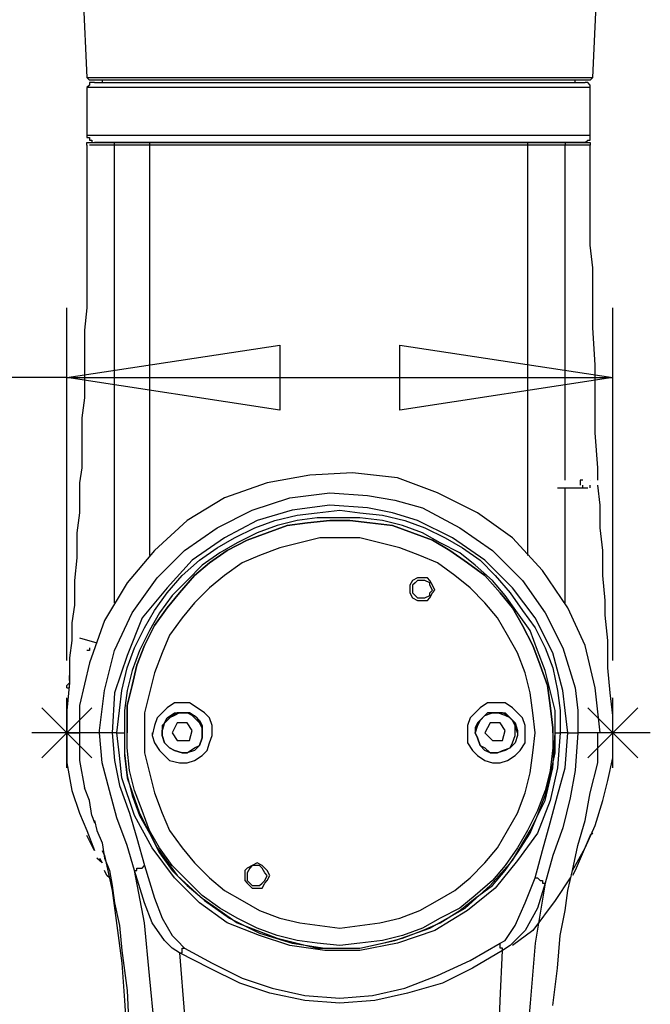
# Model space of a CAD drawing. Header units: millimetres. Extents: x 3 to 297, y 2 to 209.
# Tile 41 of 92: x 114 to 123, y 170 to 184. Entities that reach past the tile are written whole.
import ezdxf

# ---------------------------------------------------------------- set-up
doc = ezdxf.new("R2010")
doc.units = ezdxf.units.MM
doc.layers.get('0').update_dxf_attribs({"linetype": 'CONTINUOUS'})

msp = doc.modelspace()

# ---------------------------------------------------------------- linework, layer by layer
at = {"color": 0}
for p, q in [((114.583, 184.22), (114.653, 182.775)), ((121.779, 182.775), (121.849, 184.22)), ((114.653, 182.775), (114.689, 182.739)), ((114.653, 182.775), (114.653, 182.775)), ((114.653, 182.775), (114.689, 182.775)), ((114.689, 182.775), (114.723, 182.775)), ((114.723, 182.775), (114.829, 182.775)), ((114.829, 182.775), (114.935, 182.775)), ((114.935, 182.775), (115.076, 182.775)), ((115.076, 182.775), (115.252, 182.775)), ((115.252, 182.775), (115.429, 182.775)), ((115.429, 182.775), (115.641, 182.775)), ((115.641, 182.775), (115.888, 182.775)), ((115.888, 182.775), (116.134, 182.775)), ((116.134, 182.775), (116.381, 182.775)), ((116.381, 182.775), (116.699, 182.775)), ((116.699, 182.775), (116.982, 182.775)), ((116.982, 182.775), (117.299, 182.775)), ((117.299, 182.775), (117.615, 182.775)), ((117.615, 182.775), (117.934, 182.775)), ((117.934, 182.775), (118.251, 182.775)), ((118.251, 182.775), (118.569, 182.775)), ((118.569, 182.775), (118.886, 182.775)), ((118.886, 182.775), (119.203, 182.775)), ((119.203, 182.775), (119.521, 182.775)), ((119.521, 182.775), (119.804, 182.775)), ((119.804, 182.775), (120.085, 182.775)), ((120.085, 182.775), (120.367, 182.775)), ((120.367, 182.775), (120.614, 182.775)), ((120.614, 182.775), (120.826, 182.775)), ((120.826, 182.775), (121.039, 182.775)), ((121.039, 182.775), (121.215, 182.775)), ((121.215, 182.775), (121.392, 182.775)), ((121.392, 182.775), (121.532, 182.775)), ((121.532, 182.775), (121.602, 182.775)), ((121.602, 182.775), (121.708, 182.775)), ((121.708, 182.775), (121.744, 182.775)), ((121.744, 182.739), (121.779, 182.775)), ((121.744, 182.775), (121.779, 182.775)), ((114.689, 182.669), (114.653, 182.633)), ((114.653, 182.633), (114.653, 181.963)), ((114.689, 182.633), (114.653, 182.633)), ((114.723, 182.739), (114.689, 182.739)), ((114.723, 182.703), (114.689, 182.703)), ((114.689, 182.703), (114.689, 182.669)), ((114.723, 182.633), (114.689, 182.633)), ((114.759, 182.739), (114.723, 182.739)), ((114.759, 182.703), (114.723, 182.703)), ((114.793, 182.633), (114.723, 182.633)), ((114.865, 182.739), (114.759, 182.739)), ((114.759, 182.703), (114.759, 182.703)), ((114.759, 182.703), (114.793, 182.703)), ((114.793, 182.703), (114.899, 182.703)), ((114.899, 182.633), (114.793, 182.633)), ((114.865, 182.739), (114.865, 182.703)), ((114.97, 182.739), (114.865, 182.739)), ((114.899, 182.703), (114.97, 182.703)), ((115.042, 182.633), (114.899, 182.633)), ((115.112, 182.739), (114.97, 182.739)), ((114.97, 182.703), (115.112, 182.703)), ((115.182, 182.633), (115.042, 182.633)), ((115.252, 182.739), (115.112, 182.739)), ((115.112, 182.703), (115.252, 182.703)), ((115.358, 182.633), (115.182, 182.633)), ((115.465, 182.739), (115.252, 182.739)), ((115.252, 182.703), (115.465, 182.703)), ((115.571, 182.633), (115.358, 182.633)), ((115.675, 182.739), (115.465, 182.739)), ((115.465, 182.703), (115.641, 182.703)), ((115.781, 182.633), (115.571, 182.633)), ((115.641, 182.703), (115.888, 182.703)), ((115.888, 182.739), (115.675, 182.739)), ((116.028, 182.633), (115.781, 182.633)), ((116.134, 182.739), (115.888, 182.739)), ((115.888, 182.703), (116.134, 182.703)), ((116.31, 182.633), (116.028, 182.633)), ((116.417, 182.739), (116.134, 182.739)), ((116.134, 182.703), (116.381, 182.703)), ((116.593, 182.633), (116.31, 182.633)), ((116.381, 182.703), (116.663, 182.703)), ((116.699, 182.739), (116.417, 182.739)), ((116.876, 182.633), (116.593, 182.633)), ((116.663, 182.703), (116.946, 182.703)), ((116.982, 182.739), (116.699, 182.739)), ((117.192, 182.633), (116.876, 182.633)), ((116.946, 182.703), (117.263, 182.703)), ((117.299, 182.739), (116.982, 182.739)), ((117.475, 182.633), (117.192, 182.633)), ((117.263, 182.703), (117.581, 182.703)), ((117.615, 182.739), (117.299, 182.739)), ((117.792, 182.633), (117.475, 182.633)), ((117.581, 182.703), (117.898, 182.703)), ((117.934, 182.739), (117.615, 182.739)), ((118.145, 182.633), (117.792, 182.633)), ((117.898, 182.703), (118.217, 182.703)), ((118.251, 182.739), (117.934, 182.739)), ((118.463, 182.633), (118.145, 182.633)), ((118.217, 182.703), (118.533, 182.703)), ((118.569, 182.739), (118.251, 182.739)), ((118.78, 182.633), (118.463, 182.633)), ((118.533, 182.703), (118.85, 182.703)), ((118.886, 182.739), (118.569, 182.739)), ((119.098, 182.633), (118.78, 182.633)), ((118.85, 182.703), (119.169, 182.703)), ((119.203, 182.739), (118.886, 182.739)), ((119.379, 182.633), (119.098, 182.633)), ((119.169, 182.703), (119.451, 182.703)), ((119.485, 182.739), (119.203, 182.739)), ((119.698, 182.633), (119.379, 182.633)), ((119.451, 182.703), (119.732, 182.703)), ((119.804, 182.739), (119.485, 182.739)), ((119.98, 182.633), (119.698, 182.633)), ((119.732, 182.703), (120.015, 182.703)), ((120.085, 182.739), (119.804, 182.739)), ((120.261, 182.633), (119.98, 182.633)), ((120.015, 182.703), (120.297, 182.703)), ((120.333, 182.739), (120.085, 182.739)), ((120.51, 182.633), (120.261, 182.633)), ((120.297, 182.703), (120.544, 182.703)), ((120.58, 182.739), (120.333, 182.739)), ((120.756, 182.633), (120.51, 182.633)), ((120.544, 182.703), (120.756, 182.703)), ((120.826, 182.739), (120.58, 182.739)), ((120.756, 182.703), (120.967, 182.703)), ((120.967, 182.633), (120.756, 182.633)), ((121.003, 182.739), (120.826, 182.739)), ((120.967, 182.703), (121.143, 182.703)), ((121.143, 182.633), (120.967, 182.633)), ((121.215, 182.739), (121.003, 182.739)), ((121.143, 182.703), (121.32, 182.703)), ((121.32, 182.633), (121.143, 182.633)), ((121.356, 182.739), (121.215, 182.739)), ((121.32, 182.703), (121.426, 182.703)), ((121.462, 182.633), (121.32, 182.633)), ((121.496, 182.739), (121.356, 182.739)), ((121.426, 182.703), (121.532, 182.703)), ((121.568, 182.633), (121.462, 182.633)), ((121.602, 182.739), (121.496, 182.739)), ((121.532, 182.703), (121.532, 182.739)), ((121.532, 182.703), (121.602, 182.703)), ((121.672, 182.633), (121.568, 182.633)), ((121.672, 182.739), (121.602, 182.739)), ((121.602, 182.703), (121.638, 182.703)), ((121.638, 182.703), (121.672, 182.703)), ((121.708, 182.739), (121.672, 182.739)), ((121.708, 182.703), (121.672, 182.703)), ((121.708, 182.633), (121.672, 182.633)), ((121.744, 182.739), (121.708, 182.739)), ((121.744, 182.669), (121.708, 182.703)), ((121.744, 182.633), (121.708, 182.633)), ((121.744, 182.739), (121.744, 182.739)), ((121.744, 182.633), (121.744, 182.669)), ((121.744, 181.963), (121.744, 182.633)), ((121.744, 182.633), (121.744, 182.633)), ((121.744, 182.633), (121.744, 182.633)), ((114.653, 181.963), (114.653, 181.927)), ((114.653, 181.963), (114.689, 181.963)), ((114.653, 181.927), (114.689, 181.927)), ((114.689, 181.963), (114.723, 181.963)), ((114.689, 181.927), (114.689, 181.893)), ((114.723, 181.963), (114.793, 181.963)), ((114.793, 181.963), (114.899, 181.963)), ((114.899, 181.963), (115.042, 181.963)), ((115.042, 181.963), (115.182, 181.963)), ((115.182, 181.963), (115.358, 181.963)), ((115.358, 181.963), (115.571, 181.963)), ((115.571, 181.963), (115.781, 181.963)), ((115.781, 181.963), (116.028, 181.963)), ((116.028, 181.963), (116.31, 181.963)), ((116.31, 181.963), (116.593, 181.963)), ((116.593, 181.963), (116.876, 181.963)), ((116.876, 181.963), (117.192, 181.963)), ((117.192, 181.963), (117.475, 181.963)), ((117.475, 181.963), (117.792, 181.963)), ((117.792, 181.963), (118.145, 181.963)), ((118.145, 181.963), (118.463, 181.963)), ((118.463, 181.963), (118.78, 181.963)), ((118.78, 181.963), (119.098, 181.963)), ((119.098, 181.963), (119.379, 181.963)), ((119.379, 181.963), (119.698, 181.963)), ((119.698, 181.963), (119.98, 181.963)), ((119.98, 181.963), (120.261, 181.963)), ((120.261, 181.963), (120.51, 181.963)), ((120.51, 181.963), (120.756, 181.963)), ((120.756, 181.963), (120.967, 181.963)), ((120.967, 181.963), (121.143, 181.963)), ((121.143, 181.963), (121.32, 181.963)), ((121.32, 181.963), (121.462, 181.963)), ((121.462, 181.963), (121.568, 181.963)), ((121.568, 181.963), (121.672, 181.963)), ((121.672, 181.963), (121.708, 181.963)), ((121.708, 181.963), (121.744, 181.963)), ((121.744, 181.927), (121.744, 181.963)), ((121.744, 181.893), (121.744, 181.927)), ((114.653, 181.821), (114.653, 181.857)), ((114.653, 181.857), (114.689, 181.857)), ((114.653, 181.821), (114.653, 181.681)), ((114.653, 181.821), (114.653, 181.821)), ((114.689, 181.893), (114.723, 181.893)), ((114.689, 181.857), (114.723, 181.857)), ((114.829, 181.821), (114.689, 181.821)), ((114.723, 181.893), (114.723, 181.857)), ((114.723, 181.857), (114.759, 181.857)), ((114.723, 181.857), (114.723, 181.857)), ((114.723, 181.857), (114.865, 181.857)), ((114.793, 181.857), (114.759, 181.857)), ((114.899, 181.857), (114.793, 181.857)), ((115.042, 181.821), (114.829, 181.821)), ((114.865, 181.857), (115.076, 181.857)), ((114.97, 181.857), (114.899, 181.857)), ((115.112, 181.857), (114.97, 181.857)), ((115.042, 181.821), (115.042, 181.857)), ((115.042, 181.857), (115.076, 181.857)), ((115.146, 181.821), (115.042, 181.821)), ((115.042, 181.292), (115.042, 181.821)), ((115.076, 181.857), (115.076, 181.857)), ((115.076, 181.857), (115.218, 181.857)), ((115.252, 181.857), (115.112, 181.857)), ((115.288, 181.821), (115.146, 181.821)), ((115.218, 181.857), (115.322, 181.857)), ((115.465, 181.857), (115.252, 181.857)), ((115.535, 181.821), (115.288, 181.821)), ((115.322, 181.857), (115.571, 181.857)), ((115.641, 181.857), (115.465, 181.857)), ((115.571, 181.857), (115.535, 181.857)), ((115.535, 181.857), (115.535, 181.821)), ((115.817, 181.821), (115.535, 181.821)), ((115.535, 181.821), (115.535, 181.821)), ((115.535, 181.821), (115.535, 181.292)), ((115.571, 181.857), (115.994, 181.857)), ((115.571, 181.857), (115.571, 181.857)), ((115.888, 181.857), (115.641, 181.857)), ((116.17, 181.821), (115.817, 181.821)), ((116.134, 181.857), (115.888, 181.857)), ((115.994, 181.857), (116.487, 181.857)), ((116.381, 181.857), (116.134, 181.857)), ((116.453, 181.821), (116.17, 181.821)), ((116.663, 181.857), (116.381, 181.857)), ((116.523, 181.821), (116.453, 181.821)), ((116.487, 181.857), (116.523, 181.857)), ((116.523, 181.857), (117.052, 181.857)), ((117.052, 181.821), (116.523, 181.821)), ((116.946, 181.857), (116.663, 181.857)), ((117.263, 181.857), (116.946, 181.857)), ((117.052, 181.857), (117.651, 181.857)), ((117.615, 181.821), (117.052, 181.821)), ((117.581, 181.857), (117.263, 181.857)), ((117.898, 181.857), (117.581, 181.857)), ((118.217, 181.821), (117.615, 181.821)), ((117.651, 181.857), (118.217, 181.857)), ((118.217, 181.857), (117.898, 181.857)), ((118.533, 181.857), (118.217, 181.857)), ((118.217, 181.857), (118.816, 181.857)), ((118.816, 181.821), (118.217, 181.821)), ((118.85, 181.857), (118.533, 181.857)), ((118.816, 181.857), (119.379, 181.857)), ((119.415, 181.821), (118.816, 181.821)), ((119.169, 181.857), (118.85, 181.857)), ((119.451, 181.857), (119.169, 181.857)), ((119.379, 181.857), (119.908, 181.857)), ((119.944, 181.821), (119.415, 181.821)), ((119.732, 181.857), (119.451, 181.857)), ((120.015, 181.857), (119.732, 181.857)), ((119.908, 181.857), (120.403, 181.857)), ((120.438, 181.821), (119.944, 181.821)), ((120.297, 181.857), (120.015, 181.857)), ((120.544, 181.857), (120.297, 181.857)), ((120.403, 181.857), (120.862, 181.857)), ((120.862, 181.821), (120.438, 181.821)), ((120.756, 181.857), (120.544, 181.857)), ((120.967, 181.857), (120.756, 181.857)), ((120.862, 181.857), (120.862, 181.857)), ((120.862, 181.857), (120.862, 181.821)), ((120.862, 181.857), (121.003, 181.857)), ((121.039, 181.821), (120.862, 181.821)), ((120.862, 181.821), (120.862, 181.292)), ((121.143, 181.857), (120.967, 181.857)), ((121.003, 181.857), (121.143, 181.857)), ((121.179, 181.821), (121.039, 181.821)), ((121.32, 181.857), (121.143, 181.857)), ((121.143, 181.857), (121.356, 181.857)), ((121.392, 181.821), (121.179, 181.821)), ((121.426, 181.857), (121.32, 181.857)), ((121.356, 181.857), (121.356, 181.857)), ((121.356, 181.857), (121.392, 181.857)), ((121.356, 181.857), (121.568, 181.857)), ((121.392, 181.857), (121.392, 181.821)), ((121.392, 181.821), (121.392, 181.821)), ((121.392, 181.292), (121.392, 181.821)), ((121.568, 181.821), (121.392, 181.821)), ((121.532, 181.857), (121.426, 181.857)), ((121.602, 181.857), (121.532, 181.857)), ((121.568, 181.857), (121.672, 181.857)), ((121.638, 181.821), (121.568, 181.821)), ((121.638, 181.857), (121.602, 181.857)), ((121.672, 181.857), (121.638, 181.857)), ((121.672, 181.821), (121.638, 181.821)), ((121.672, 181.857), (121.708, 181.893)), ((121.672, 181.857), (121.672, 181.857)), ((121.672, 181.857), (121.672, 181.857)), ((121.672, 181.857), (121.708, 181.857)), ((121.744, 181.821), (121.672, 181.821)), ((121.708, 181.893), (121.744, 181.893)), ((121.708, 181.857), (121.708, 181.857)), ((121.708, 181.857), (121.744, 181.857)), ((121.744, 181.857), (121.744, 181.821)), ((121.744, 181.645), (121.744, 181.821)), ((121.744, 181.821), (121.744, 181.821)), ((114.653, 181.681), (114.653, 181.328)), ((121.744, 181.434), (121.744, 181.645)), ((121.744, 181.292), (121.744, 181.434)), ((114.653, 181.328), (114.653, 181.081)), ((115.042, 180.728), (115.042, 181.292)), ((115.535, 181.292), (115.535, 180.728)), ((120.862, 181.292), (120.862, 180.728)), ((121.392, 180.728), (121.392, 181.292)), ((121.744, 181.151), (121.744, 181.292)), ((114.653, 181.081), (114.653, 180.763)), ((121.744, 180.799), (121.744, 181.151)), ((114.653, 180.763), (114.653, 180.41)), ((115.042, 180.199), (115.042, 180.728)), ((115.535, 180.728), (115.535, 180.199)), ((120.862, 180.728), (120.862, 180.199)), ((121.392, 180.199), (121.392, 180.728)), ((121.744, 180.41), (121.744, 180.799)), ((114.653, 180.41), (114.653, 180.057)), ((121.779, 180.093), (121.744, 180.41)), ((115.042, 179.634), (115.042, 180.199)), ((115.535, 180.199), (115.535, 179.67)), ((120.862, 180.199), (120.862, 179.67)), ((121.392, 179.634), (121.392, 180.199)), ((114.653, 180.057), (114.653, 179.776)), ((121.779, 179.81), (121.779, 180.093)), ((114.653, 179.776), (114.653, 179.528)), ((121.779, 179.247), (121.779, 179.81)), ((115.042, 179.105), (115.042, 179.634)), ((115.535, 179.67), (115.535, 179.105)), ((120.862, 179.67), (120.862, 179.105)), ((121.392, 179.105), (121.392, 179.634)), ((114.653, 179.528), (114.617, 179.211)), ((114.617, 179.211), (114.617, 178.822)), ((121.815, 178.718), (121.779, 179.247)), ((115.042, 178.542), (115.042, 179.105)), ((115.535, 179.105), (115.535, 178.576)), ((120.862, 179.105), (120.862, 178.576)), ((121.392, 178.542), (121.392, 179.105)), ((114.617, 178.822), (114.617, 178.506)), ((121.815, 178.223), (121.815, 178.718)), ((114.617, 178.506), (114.617, 178.259)), ((115.042, 178.012), (115.042, 178.542)), ((115.535, 178.576), (115.535, 178.117)), ((120.862, 178.576), (120.862, 178.117)), ((121.392, 178.012), (121.392, 178.542)), ((114.617, 178.259), (114.583, 177.976)), ((121.815, 177.764), (121.815, 178.223)), ((115.535, 178.117), (115.535, 177.694)), ((120.862, 178.117), (120.862, 177.694)), ((114.583, 177.976), (114.583, 177.624)), ((115.042, 177.483), (115.042, 178.012)), ((121.392, 177.483), (121.392, 178.012)), ((121.849, 177.271), (121.815, 177.764)), ((114.583, 177.624), (114.583, 177.271)), ((115.535, 177.694), (115.535, 177.271)), ((120.862, 177.694), (120.862, 177.307)), ((115.042, 176.954), (115.042, 177.483)), ((121.392, 177.094), (121.392, 177.483)), ((114.583, 177.271), (114.547, 177.058)), ((115.535, 177.271), (115.535, 176.882)), ((118.393, 177.201), (117.792, 177.165)), ((119.027, 177.13), (118.393, 177.201)), ((120.862, 177.307), (120.862, 176.954)), ((121.849, 177.094), (121.849, 177.271)), ((114.547, 177.058), (114.547, 176.848)), ((117.192, 177.058), (116.593, 176.848)), ((117.792, 177.165), (117.192, 177.058)), ((119.592, 176.918), (119.027, 177.13)), ((121.602, 177.094), (121.602, 177.094)), ((121.602, 177.094), (121.602, 177.058)), ((121.638, 177.094), (121.602, 177.094)), ((121.602, 177.058), (121.602, 177.024)), ((121.638, 177.094), (121.638, 177.094)), ((121.744, 177.094), (121.744, 177.094)), ((121.744, 177.094), (121.744, 177.094)), ((115.042, 176.495), (115.042, 176.954)), ((117.511, 176.848), (118.074, 176.918)), ((118.074, 176.918), (118.604, 176.882)), ((120.157, 176.635), (119.592, 176.918)), ((120.862, 176.954), (120.862, 176.671)), ((121.285, 176.988), (121.602, 176.988)), ((121.392, 176.954), (121.392, 176.988)), ((121.392, 176.495), (121.392, 176.954)), ((121.602, 176.988), (121.602, 176.988)), ((121.602, 176.988), (121.638, 176.988)), ((121.638, 176.988), (121.638, 177.024)), ((121.638, 176.988), (121.708, 176.988)), ((121.744, 176.988), (121.744, 177.024)), ((121.744, 176.988), (121.744, 176.988)), ((121.885, 176.742), (121.849, 177.024)), ((114.547, 176.848), (114.547, 176.635)), ((115.535, 176.882), (115.535, 176.601)), ((116.593, 176.848), (116.064, 176.529)), ((116.982, 176.671), (117.511, 176.848)), ((118.604, 176.882), (118.992, 176.812)), ((118.992, 176.812), (119.379, 176.706)), ((116.487, 176.425), (116.982, 176.671)), ((117.545, 176.671), (117.052, 176.529)), ((118.074, 176.742), (117.545, 176.671)), ((117.898, 176.635), (118.217, 176.671)), ((118.604, 176.706), (118.074, 176.742)), ((118.217, 176.671), (118.497, 176.635)), ((118.956, 176.635), (118.604, 176.706)), ((119.379, 176.706), (119.908, 176.425)), ((120.862, 176.671), (120.862, 176.389)), ((121.885, 176.425), (121.885, 176.742)), ((114.547, 176.635), (114.512, 176.353)), ((115.535, 176.601), (115.535, 176.319)), ((116.064, 176.529), (115.605, 176.106)), ((117.052, 176.529), (116.593, 176.283)), ((117.016, 176.425), (117.299, 176.529)), ((117.299, 176.529), (117.615, 176.601)), ((117.615, 176.529), (117.335, 176.459)), ((117.615, 176.601), (117.898, 176.635)), ((117.898, 176.565), (117.615, 176.529)), ((117.758, 176.495), (118.074, 176.529)), ((118.074, 176.529), (117.758, 176.495)), ((118.217, 176.565), (117.898, 176.565)), ((118.074, 176.529), (118.357, 176.529)), ((118.357, 176.529), (118.074, 176.529)), ((118.497, 176.565), (118.217, 176.565)), ((118.357, 176.529), (118.64, 176.495)), ((118.64, 176.495), (118.357, 176.529)), ((118.497, 176.635), (118.816, 176.601)), ((118.816, 176.529), (118.497, 176.565)), ((118.816, 176.601), (119.133, 176.529)), ((119.098, 176.459), (118.816, 176.529)), ((119.309, 176.529), (118.956, 176.635)), ((119.133, 176.529), (119.415, 176.425)), ((119.804, 176.283), (119.309, 176.529)), ((120.65, 176.283), (120.157, 176.635)), ((115.042, 176.072), (115.042, 176.495)), ((116.028, 176.106), (116.487, 176.425)), ((116.733, 176.283), (117.016, 176.425)), ((117.335, 176.459), (117.052, 176.353)), ((117.192, 176.353), (117.475, 176.459)), ((117.475, 176.459), (117.192, 176.353)), ((117.475, 176.459), (117.758, 176.495)), ((117.758, 176.495), (117.475, 176.459)), ((118.64, 176.495), (118.956, 176.459)), ((118.956, 176.459), (118.64, 176.495)), ((118.956, 176.459), (119.239, 176.353)), ((119.239, 176.353), (118.956, 176.459)), ((119.379, 176.353), (119.098, 176.459)), ((119.415, 176.425), (119.698, 176.283)), ((119.908, 176.425), (120.367, 176.106)), ((120.862, 176.389), (120.862, 176.177)), ((121.392, 176.072), (121.392, 176.495)), ((121.921, 176.106), (121.885, 176.425)), ((114.512, 176.353), (114.512, 176)), ((115.535, 176.319), (115.535, 176.106)), ((116.593, 176.283), (116.134, 175.966)), ((116.487, 176.142), (116.733, 176.283)), ((116.629, 176.106), (116.91, 176.248)), ((116.91, 176.248), (116.629, 176.106)), ((117.052, 176.353), (116.769, 176.213)), ((116.91, 176.248), (117.192, 176.353)), ((117.192, 176.353), (116.91, 176.248)), ((117.934, 176.283), (117.651, 176.213)), ((118.217, 176.283), (117.934, 176.283)), ((118.497, 176.283), (118.217, 176.283)), ((118.78, 176.213), (118.497, 176.283)), ((119.239, 176.353), (119.521, 176.248)), ((119.521, 176.248), (119.239, 176.353)), ((119.628, 176.213), (119.379, 176.353)), ((119.521, 176.248), (119.768, 176.106)), ((119.768, 176.106), (119.521, 176.248)), ((119.698, 176.283), (119.944, 176.142)), ((120.261, 175.966), (119.804, 176.283)), ((121.073, 175.824), (120.65, 176.283)), ((115.605, 176.106), (115.218, 175.647)), ((115.535, 176.106), (115.535, 176.036)), ((115.641, 175.719), (116.028, 176.106)), ((116.24, 175.966), (116.487, 176.142)), ((116.381, 175.93), (116.629, 176.106)), ((116.629, 176.106), (116.381, 175.93)), ((116.769, 176.213), (116.523, 176.072)), ((117.369, 176.142), (117.086, 176.036)), ((117.651, 176.213), (117.369, 176.142)), ((119.063, 176.142), (118.78, 176.213)), ((119.345, 176.036), (119.063, 176.142)), ((119.908, 176.072), (119.628, 176.213)), ((119.768, 176.106), (120.015, 175.93)), ((120.015, 175.93), (119.768, 176.106)), ((119.944, 176.142), (120.191, 175.966)), ((120.367, 176.106), (120.79, 175.683)), ((120.862, 176.177), (120.862, 176.036)), ((121.921, 175.754), (121.921, 176.106)), ((114.512, 176), (114.476, 175.683)), ((115.042, 175.719), (115.042, 176.072)), ((116.134, 175.966), (115.781, 175.577)), ((115.994, 175.754), (116.24, 175.966)), ((116.523, 176.072), (116.276, 175.896)), ((117.086, 176.036), (116.84, 175.93)), ((119.592, 175.93), (119.345, 176.036)), ((120.121, 175.896), (119.908, 176.072)), ((120.191, 175.966), (120.403, 175.754)), ((120.65, 175.577), (120.261, 175.966)), ((121.392, 175.719), (121.392, 176.072)), ((116.276, 175.896), (116.064, 175.683)), ((116.17, 175.754), (116.381, 175.93)), ((116.381, 175.93), (116.17, 175.754)), ((116.84, 175.93), (116.593, 175.754)), ((119.838, 175.754), (119.592, 175.93)), ((120.015, 175.93), (120.261, 175.754)), ((120.261, 175.754), (120.015, 175.93)), ((120.367, 175.683), (120.121, 175.896)), ((121.426, 175.295), (121.073, 175.824)), ((114.476, 175.683), (114.476, 175.331)), ((115.042, 175.437), (115.042, 175.719)), ((115.288, 175.224), (115.641, 175.719)), ((115.781, 175.507), (115.994, 175.754)), ((116.064, 175.683), (115.852, 175.471)), ((115.958, 175.507), (116.17, 175.754)), ((116.17, 175.754), (115.958, 175.507)), ((116.593, 175.754), (116.381, 175.577)), ((119.239, 175.683), (119.203, 175.613)), ((119.309, 175.719), (119.239, 175.683)), ((119.309, 175.683), (119.275, 175.647)), ((119.379, 175.719), (119.309, 175.719)), ((119.379, 175.683), (119.309, 175.683)), ((119.451, 175.719), (119.379, 175.719)), ((119.415, 175.683), (119.379, 175.683)), ((119.485, 175.647), (119.415, 175.683)), ((119.485, 175.683), (119.451, 175.719)), ((119.521, 175.613), (119.485, 175.683)), ((120.051, 175.577), (119.838, 175.754)), ((120.261, 175.754), (120.474, 175.507)), ((120.474, 175.507), (120.261, 175.754)), ((120.544, 175.471), (120.367, 175.683)), ((120.403, 175.754), (120.614, 175.507)), ((120.79, 175.683), (121.109, 175.224)), ((121.392, 175.437), (121.392, 175.719)), ((121.955, 175.401), (121.921, 175.754)), ((115.218, 175.647), (114.899, 175.118)), ((115.781, 175.577), (115.429, 175.154)), ((116.381, 175.577), (116.17, 175.367)), ((119.203, 175.613), (119.203, 175.543)), ((119.203, 175.543), (119.203, 175.507)), ((119.275, 175.647), (119.239, 175.613)), ((119.239, 175.613), (119.239, 175.543)), ((119.239, 175.543), (119.239, 175.507)), ((119.239, 175.543), (119.239, 175.543)), ((119.239, 175.543), (119.239, 175.507)), ((119.485, 175.613), (119.485, 175.647)), ((119.521, 175.543), (119.485, 175.613)), ((119.485, 175.507), (119.521, 175.543)), ((119.485, 175.507), (119.521, 175.543)), ((119.556, 175.543), (119.521, 175.613)), ((119.521, 175.507), (119.556, 175.543)), ((120.261, 175.367), (120.051, 175.577)), ((120.967, 175.154), (120.65, 175.577)), ((115.042, 175.367), (115.042, 175.437)), ((115.605, 175.26), (115.781, 175.507)), ((115.852, 175.471), (115.675, 175.224)), ((115.781, 175.295), (115.958, 175.507)), ((115.958, 175.507), (115.781, 175.295)), ((119.203, 175.507), (119.239, 175.437)), ((119.239, 175.507), (119.275, 175.471)), ((119.239, 175.507), (119.275, 175.471)), ((119.239, 175.437), (119.309, 175.401)), ((119.275, 175.471), (119.309, 175.437)), ((119.275, 175.471), (119.309, 175.437)), ((119.309, 175.437), (119.379, 175.437)), ((119.309, 175.437), (119.379, 175.437)), ((119.309, 175.401), (119.379, 175.401)), ((119.379, 175.437), (119.415, 175.437)), ((119.379, 175.437), (119.415, 175.437)), ((119.379, 175.401), (119.451, 175.401)), ((119.415, 175.437), (119.485, 175.471)), ((119.415, 175.437), (119.485, 175.471)), ((119.451, 175.401), (119.485, 175.437)), ((119.485, 175.437), (119.521, 175.507)), ((119.485, 175.471), (119.485, 175.507)), ((119.485, 175.471), (119.485, 175.507)), ((120.474, 175.507), (120.65, 175.295)), ((120.65, 175.295), (120.474, 175.507)), ((120.72, 175.224), (120.544, 175.471)), ((120.614, 175.507), (120.79, 175.26)), ((121.392, 175.367), (121.392, 175.437)), ((121.955, 175.19), (121.955, 175.401)), ((114.476, 175.331), (114.44, 175.084)), ((115.465, 175.014), (115.605, 175.26)), ((115.605, 175.048), (115.781, 175.295)), ((115.781, 175.295), (115.605, 175.048)), ((116.17, 175.367), (115.994, 175.154)), ((120.438, 175.154), (120.261, 175.367)), ((120.65, 175.295), (120.79, 175.048)), ((120.79, 175.048), (120.65, 175.295)), ((120.79, 175.26), (120.967, 175.014)), ((121.672, 174.765), (121.426, 175.295)), ((114.899, 175.118), (114.689, 174.519)), ((115.042, 174.695), (115.288, 175.224)), ((115.429, 175.154), (115.218, 174.625)), ((115.675, 175.224), (115.535, 174.978)), ((115.994, 175.154), (115.817, 174.908)), ((120.58, 174.908), (120.438, 175.154)), ((120.897, 174.978), (120.72, 175.224)), ((121.215, 174.661), (120.967, 175.154)), ((121.109, 175.224), (121.356, 174.731)), ((121.991, 174.837), (121.955, 175.19)), ((114.44, 175.084), (114.44, 174.837)), ((115.322, 174.731), (115.465, 175.014)), ((115.535, 174.978), (115.394, 174.695)), ((115.465, 174.765), (115.605, 175.048)), ((115.605, 175.048), (115.465, 174.765)), ((120.79, 175.048), (120.933, 174.765)), ((120.933, 174.765), (120.79, 175.048)), ((121.003, 174.695), (120.897, 174.978)), ((120.967, 175.014), (121.109, 174.731)), ((114.44, 174.837), (114.406, 174.589)), ((114.547, 174.872), (114.793, 174.801)), ((115.817, 174.908), (115.711, 174.661)), ((120.72, 174.661), (120.58, 174.908)), ((121.991, 174.449), (121.991, 174.837)), ((114.689, 174.695), (114.653, 174.695)), ((114.689, 174.731), (114.689, 174.695)), ((114.899, 174.132), (115.042, 174.695)), ((115.218, 174.449), (115.322, 174.731)), ((115.394, 174.695), (115.288, 174.413)), ((115.358, 174.485), (115.465, 174.765)), ((115.465, 174.765), (115.358, 174.485)), ((120.933, 174.765), (121.039, 174.485)), ((121.039, 174.485), (120.933, 174.765)), ((121.109, 174.413), (121.003, 174.695)), ((121.109, 174.731), (121.215, 174.449)), ((121.356, 174.731), (121.532, 174.166)), ((121.815, 174.166), (121.672, 174.765)), ((114.406, 174.589), (114.406, 174.236)), ((115.218, 174.625), (115.042, 174.096)), ((115.711, 174.661), (115.605, 174.378)), ((120.826, 174.378), (120.72, 174.661)), ((121.356, 174.132), (121.215, 174.661)), ((114.689, 174.519), (114.547, 173.919)), ((115.146, 174.132), (115.218, 174.449)), ((115.288, 174.202), (115.358, 174.485)), ((115.358, 174.485), (115.288, 174.202)), ((121.039, 174.485), (121.143, 174.202)), ((121.143, 174.202), (121.039, 174.485)), ((121.215, 174.449), (121.285, 174.132)), ((122.025, 174.096), (121.991, 174.449)), ((114.406, 174.308), (114.406, 174.342)), ((114.406, 174.272), (114.406, 174.308)), ((115.288, 174.413), (115.218, 174.132)), ((115.605, 174.378), (115.535, 174.096)), ((120.897, 174.096), (120.826, 174.378)), ((121.179, 174.132), (121.109, 174.413)), ((114.406, 174.236), (114.37, 173.849)), ((114.37, 174.202), (114.406, 174.236)), ((114.37, 174.166), (114.37, 174.202)), ((114.37, 174.166), (114.406, 174.166)), ((114.37, 174.166), (114.37, 174.166)), ((114.406, 174.272), (114.406, 174.272)), ((114.406, 174.236), (114.406, 174.236)), ((115.218, 173.919), (115.288, 174.202)), ((115.288, 174.202), (115.218, 173.919)), ((121.143, 174.202), (121.179, 173.919)), ((121.179, 173.919), (121.143, 174.202)), ((121.532, 174.166), (121.568, 173.849)), ((121.885, 173.531), (121.815, 174.166)), ((114.829, 173.567), (114.899, 174.132)), ((115.042, 174.096), (115.006, 173.531)), ((115.112, 173.849), (115.146, 174.132)), ((115.218, 174.132), (115.182, 173.849)), ((115.535, 174.096), (115.465, 173.813)), ((120.933, 173.813), (120.897, 174.096)), ((121.249, 173.849), (121.179, 174.132)), ((121.285, 174.132), (121.32, 173.849)), ((121.392, 173.849), (121.356, 174.132)), ((122.061, 173.779), (122.025, 174.096)), ((114.547, 173.919), (114.547, 173.743)), ((115.218, 173.603), (115.218, 173.919)), ((115.218, 173.919), (115.218, 173.603)), ((115.781, 173.883), (115.711, 173.813)), ((115.888, 173.955), (115.781, 173.883)), ((115.994, 173.955), (115.888, 173.955)), ((116.1, 173.955), (115.994, 173.955)), ((116.204, 173.883), (116.1, 173.955)), ((116.31, 173.813), (116.204, 173.883)), ((120.191, 173.883), (120.121, 173.813)), ((120.297, 173.955), (120.191, 173.883)), ((120.403, 173.955), (120.297, 173.955)), ((120.544, 173.955), (120.403, 173.955)), ((120.65, 173.883), (120.544, 173.955)), ((120.72, 173.813), (120.65, 173.883)), ((121.179, 173.919), (121.215, 173.603)), ((121.215, 173.603), (121.179, 173.919)), ((114.37, 173.849), (114.37, 173.673)), ((114.547, 173.743), (114.547, 173.531)), ((115.076, 173.531), (115.112, 173.849)), ((115.182, 173.849), (115.182, 173.531)), ((115.465, 173.813), (115.465, 173.531)), ((115.641, 173.743), (115.605, 173.637)), ((115.711, 173.813), (115.641, 173.743)), ((115.817, 173.743), (115.747, 173.673)), ((115.747, 173.673), (115.781, 173.743)), ((115.781, 173.743), (115.888, 173.813)), ((115.852, 173.779), (115.781, 173.707)), ((115.888, 173.779), (115.817, 173.743)), ((115.923, 173.813), (115.852, 173.779)), ((115.958, 173.813), (115.888, 173.779)), ((115.888, 173.813), (115.958, 173.813)), ((116.028, 173.813), (115.923, 173.813)), ((116.064, 173.813), (115.958, 173.813)), ((115.958, 173.813), (116.064, 173.813)), ((116.1, 173.813), (116.028, 173.813)), ((116.134, 173.779), (116.064, 173.813)), ((116.064, 173.813), (116.17, 173.779)), ((116.204, 173.743), (116.1, 173.813)), ((116.204, 173.707), (116.134, 173.779)), ((116.17, 173.779), (116.24, 173.707)), ((116.24, 173.673), (116.204, 173.743)), ((116.381, 173.743), (116.31, 173.813)), ((116.417, 173.637), (116.381, 173.743)), ((120.051, 173.743), (120.015, 173.637)), ((120.121, 173.813), (120.051, 173.743)), ((120.227, 173.743), (120.157, 173.673)), ((120.261, 173.779), (120.191, 173.707)), ((120.191, 173.707), (120.261, 173.779)), ((120.297, 173.813), (120.227, 173.743)), ((120.367, 173.813), (120.261, 173.779)), ((120.261, 173.779), (120.367, 173.813)), ((120.403, 173.813), (120.297, 173.813)), ((120.438, 173.813), (120.367, 173.813)), ((120.367, 173.813), (120.438, 173.813)), ((120.51, 173.813), (120.403, 173.813)), ((120.544, 173.779), (120.438, 173.813)), ((120.438, 173.813), (120.544, 173.813)), ((120.58, 173.779), (120.51, 173.813)), ((120.544, 173.813), (120.614, 173.743)), ((120.614, 173.743), (120.544, 173.779)), ((120.65, 173.707), (120.58, 173.779)), ((120.686, 173.673), (120.614, 173.743)), ((120.614, 173.743), (120.686, 173.673)), ((120.79, 173.743), (120.72, 173.813)), ((120.826, 173.637), (120.79, 173.743)), ((120.967, 173.531), (120.933, 173.813)), ((121.249, 173.531), (121.249, 173.849)), ((121.32, 173.849), (121.32, 173.531)), ((121.426, 173.531), (121.392, 173.849)), ((121.568, 173.849), (121.568, 173.531)), ((122.061, 173.531), (122.061, 173.779)), ((114.37, 173.673), (114.37, 173.531)), ((115.218, 173.32), (115.218, 173.603)), ((115.218, 173.603), (115.218, 173.531)), ((115.605, 173.637), (115.571, 173.496)), ((115.781, 173.707), (115.711, 173.637)), ((115.747, 173.673), (115.711, 173.567)), ((115.711, 173.567), (115.747, 173.673)), ((115.711, 173.637), (115.711, 173.531)), ((115.923, 173.673), (115.852, 173.531)), ((116.064, 173.673), (115.923, 173.673)), ((116.134, 173.567), (116.064, 173.673)), ((116.276, 173.637), (116.204, 173.707)), ((116.24, 173.707), (116.276, 173.637)), ((116.276, 173.603), (116.24, 173.673)), ((116.276, 173.531), (116.276, 173.637)), ((116.276, 173.637), (116.276, 173.531)), ((116.276, 173.531), (116.276, 173.603)), ((116.417, 173.496), (116.417, 173.637)), ((120.015, 173.637), (120.015, 173.496)), ((120.157, 173.673), (120.121, 173.603)), ((120.157, 173.637), (120.121, 173.531)), ((120.121, 173.531), (120.157, 173.637)), ((120.121, 173.603), (120.121, 173.531)), ((120.191, 173.707), (120.157, 173.637)), ((120.157, 173.637), (120.191, 173.707)), ((120.333, 173.673), (120.261, 173.531)), ((120.474, 173.673), (120.333, 173.673)), ((120.544, 173.567), (120.474, 173.673)), ((120.686, 173.637), (120.65, 173.707)), ((120.686, 173.567), (120.686, 173.673)), ((120.686, 173.673), (120.72, 173.567)), ((120.72, 173.531), (120.686, 173.637)), ((120.826, 173.496), (120.826, 173.637)), ((121.215, 173.603), (121.215, 173.32)), ((121.215, 173.531), (121.215, 173.603)), ((114.37, 173.531), (114.37, 173.108)), ((114.37, 173.531), (114.37, 173.531)), ((114.37, 173.531), (114.406, 173.531)), ((114.406, 173.531), (114.512, 173.531)), ((114.512, 173.531), (114.547, 173.531)), ((114.547, 173.531), (114.547, 173.144)), ((114.583, 173.531), (114.547, 173.531)), ((114.689, 173.531), (114.583, 173.531)), ((114.829, 173.531), (114.689, 173.531)), ((114.829, 173.531), (114.829, 173.567)), ((114.865, 173.108), (114.829, 173.531)), ((114.865, 173.531), (114.829, 173.531)), ((114.829, 173.531), (114.829, 173.531)), ((114.899, 173.531), (114.865, 173.531)), ((114.935, 173.531), (114.899, 173.531)), ((115.006, 173.531), (114.935, 173.531)), ((115.006, 173.531), (115.042, 173.144)), ((115.076, 173.531), (115.006, 173.531)), ((115.112, 173.214), (115.076, 173.531)), ((115.076, 173.531), (115.112, 173.531)), ((115.112, 173.531), (115.146, 173.531)), ((115.146, 173.531), (115.182, 173.531)), ((115.182, 173.531), (115.182, 173.214)), ((115.182, 173.531), (115.182, 173.531)), ((115.182, 173.531), (115.182, 173.25)), ((115.218, 173.531), (115.218, 173.531)), ((115.465, 173.531), (115.465, 173.25)), ((115.571, 173.531), (115.571, 173.496)), ((115.571, 173.496), (115.605, 173.39)), ((115.571, 173.496), (115.605, 173.39)), ((115.711, 173.567), (115.711, 173.496)), ((115.711, 173.496), (115.711, 173.567)), ((115.711, 173.531), (115.711, 173.531)), ((115.711, 173.496), (115.747, 173.39)), ((115.747, 173.39), (115.711, 173.496)), ((115.852, 173.531), (115.923, 173.426)), ((115.852, 173.531), (115.923, 173.426)), ((116.1, 173.426), (116.134, 173.567)), ((116.1, 173.426), (116.134, 173.567)), ((116.24, 173.354), (116.276, 173.46)), ((116.276, 173.46), (116.24, 173.354)), ((116.276, 173.46), (116.276, 173.531)), ((116.276, 173.531), (116.276, 173.46)), ((116.276, 173.531), (116.276, 173.531)), ((116.381, 173.39), (116.417, 173.496)), ((116.381, 173.39), (116.417, 173.496)), ((116.417, 173.496), (116.417, 173.531)), ((120.015, 173.496), (120.015, 173.39)), ((120.121, 173.531), (120.157, 173.46)), ((120.157, 173.46), (120.121, 173.531)), ((120.121, 173.531), (120.121, 173.531)), ((120.157, 173.46), (120.191, 173.354)), ((120.191, 173.354), (120.157, 173.46)), ((120.261, 173.531), (120.367, 173.426)), ((120.261, 173.531), (120.367, 173.426)), ((120.51, 173.426), (120.544, 173.567)), ((120.51, 173.426), (120.544, 173.567)), ((120.65, 173.39), (120.686, 173.496)), ((120.686, 173.496), (120.686, 173.567)), ((120.72, 173.496), (120.686, 173.39)), ((120.72, 173.567), (120.72, 173.496)), ((120.72, 173.531), (120.72, 173.531)), ((120.826, 173.39), (120.826, 173.496)), ((120.933, 173.25), (120.967, 173.531)), ((121.215, 173.038), (121.249, 173.531)), ((121.215, 173.531), (121.215, 173.531)), ((121.249, 173.531), (121.249, 173.531)), ((121.249, 173.531), (121.285, 173.531)), ((121.249, 173.25), (121.249, 173.531)), ((121.32, 173.531), (121.285, 173.038)), ((121.285, 173.531), (121.32, 173.531)), ((121.426, 173.531), (121.32, 173.531)), ((121.392, 173.038), (121.426, 173.531)), ((121.426, 173.531), (121.462, 173.531)), ((121.462, 173.531), (121.532, 173.531)), ((121.568, 173.531), (121.532, 173.002)), ((121.532, 173.531), (121.568, 173.531)), ((121.744, 173.531), (121.568, 173.531)), ((121.849, 173.531), (121.744, 173.531)), ((121.849, 173.108), (121.849, 173.531)), ((121.885, 173.531), (121.849, 173.531)), ((121.885, 173.531), (121.885, 173.531)), ((121.921, 173.531), (121.885, 173.531)), ((121.991, 173.531), (121.921, 173.531)), ((122.061, 173.531), (121.991, 173.531)), ((122.061, 173.178), (122.061, 173.531)), ((122.061, 173.531), (122.061, 173.531)), ((115.252, 173.002), (115.218, 173.32)), ((115.605, 173.39), (115.675, 173.284)), ((115.605, 173.39), (115.675, 173.284)), ((115.747, 173.39), (115.817, 173.32)), ((115.817, 173.32), (115.747, 173.39)), ((115.817, 173.32), (115.888, 173.284)), ((115.888, 173.284), (115.817, 173.32)), ((115.923, 173.426), (116.1, 173.426)), ((115.923, 173.426), (116.1, 173.426)), ((115.923, 173.426), (115.923, 173.426)), ((116.064, 173.25), (116.17, 173.32)), ((116.1, 173.426), (116.1, 173.426)), ((116.17, 173.32), (116.24, 173.354)), ((116.24, 173.354), (116.17, 173.284)), ((116.346, 173.284), (116.381, 173.39)), ((116.346, 173.284), (116.381, 173.39)), ((120.015, 173.39), (120.085, 173.284)), ((120.191, 173.354), (120.261, 173.32)), ((120.261, 173.284), (120.191, 173.354)), ((120.261, 173.32), (120.333, 173.25)), ((120.367, 173.426), (120.51, 173.426)), ((120.367, 173.426), (120.51, 173.426)), ((120.367, 173.426), (120.367, 173.426)), ((120.51, 173.426), (120.51, 173.426)), ((120.51, 173.284), (120.614, 173.32)), ((120.614, 173.32), (120.544, 173.284)), ((120.614, 173.32), (120.65, 173.39)), ((120.686, 173.39), (120.614, 173.32)), ((120.756, 173.284), (120.826, 173.39)), ((121.215, 173.32), (121.179, 173.002)), ((115.146, 172.897), (115.112, 173.214)), ((115.182, 173.25), (115.218, 172.931)), ((115.182, 173.214), (115.218, 172.897)), ((115.465, 173.25), (115.535, 172.967)), ((115.675, 173.284), (115.747, 173.214)), ((115.675, 173.284), (115.747, 173.214)), ((115.747, 173.214), (115.817, 173.144)), ((115.747, 173.214), (115.817, 173.144)), ((115.888, 173.284), (115.994, 173.25)), ((115.994, 173.25), (115.888, 173.284)), ((115.994, 173.25), (116.064, 173.25)), ((116.064, 173.25), (115.994, 173.25)), ((116.17, 173.284), (116.064, 173.25)), ((116.17, 173.144), (116.276, 173.214)), ((116.17, 173.144), (116.276, 173.214)), ((116.276, 173.214), (116.346, 173.284)), ((116.276, 173.214), (116.346, 173.284)), ((120.085, 173.284), (120.157, 173.214)), ((120.157, 173.214), (120.261, 173.144)), ((120.333, 173.25), (120.261, 173.284)), ((120.333, 173.25), (120.438, 173.25)), ((120.438, 173.25), (120.333, 173.25)), ((120.438, 173.25), (120.51, 173.284)), ((120.544, 173.284), (120.438, 173.25)), ((120.58, 173.144), (120.686, 173.214)), ((120.686, 173.214), (120.756, 173.284)), ((120.897, 172.967), (120.933, 173.25)), ((121.179, 172.931), (121.249, 173.25)), ((121.991, 172.861), (122.061, 173.178)), ((114.37, 173.108), (114.44, 172.721)), ((114.547, 173.144), (114.617, 172.755)), ((114.97, 172.721), (114.865, 173.108)), ((115.042, 173.144), (115.112, 172.791)), ((115.817, 173.144), (115.958, 173.108)), ((115.817, 173.144), (115.958, 173.108)), ((115.958, 173.108), (116.064, 173.108)), ((115.958, 173.108), (116.064, 173.108)), ((116.064, 173.108), (116.17, 173.144)), ((116.064, 173.108), (116.17, 173.144)), ((120.261, 173.144), (120.367, 173.108)), ((120.367, 173.108), (120.474, 173.108)), ((120.474, 173.108), (120.58, 173.144)), ((121.109, 172.579), (121.215, 173.038)), ((121.285, 173.038), (121.179, 172.579)), ((121.285, 172.649), (121.392, 173.038)), ((121.744, 172.685), (121.849, 173.108)), ((115.322, 172.368), (115.146, 172.897)), ((115.218, 172.931), (115.288, 172.649)), ((115.218, 172.897), (115.394, 172.402)), ((115.322, 172.721), (115.252, 173.002)), ((115.535, 172.967), (115.605, 172.685)), ((120.826, 172.685), (120.897, 172.967)), ((121.179, 173.002), (121.109, 172.721)), ((121.109, 172.649), (121.179, 172.931)), ((121.532, 173.002), (121.462, 172.615)), ((114.689, 172.579), (114.617, 172.755)), ((115.112, 172.791), (115.252, 172.402)), ((121.921, 172.579), (121.991, 172.861)), ((114.44, 172.721), (114.547, 172.402)), ((115.076, 172.332), (114.97, 172.721)), ((115.288, 172.649), (115.394, 172.368)), ((115.429, 172.438), (115.322, 172.721)), ((115.605, 172.685), (115.711, 172.402)), ((120.72, 172.402), (120.826, 172.685)), ((121.109, 172.721), (121.003, 172.438)), ((121.003, 172.368), (121.109, 172.649)), ((121.179, 172.262), (121.285, 172.649)), ((121.462, 172.615), (121.356, 172.192)), ((121.672, 172.296), (121.744, 172.685)), ((114.723, 172.368), (114.689, 172.579)), ((120.897, 172.156), (121.109, 172.579)), ((121.179, 172.579), (121.003, 172.12)), ((121.815, 172.226), (121.921, 172.579)), ((114.547, 172.402), (114.653, 172.156)), ((114.723, 172.368), (114.723, 172.368)), ((114.723, 172.368), (114.759, 172.262)), ((115.218, 171.943), (115.076, 172.332)), ((115.252, 172.402), (115.358, 172.049)), ((115.571, 171.909), (115.322, 172.368)), ((115.394, 172.402), (115.641, 171.909)), ((115.394, 172.368), (115.535, 172.12)), ((115.535, 172.156), (115.429, 172.438)), ((115.711, 172.402), (115.817, 172.156)), ((120.58, 172.156), (120.72, 172.402)), ((121.003, 172.438), (120.862, 172.156)), ((120.897, 172.12), (121.003, 172.368)), ((114.759, 172.296), (114.793, 172.156)), ((121.073, 171.873), (121.179, 172.262)), ((121.568, 171.943), (121.672, 172.296)), ((121.672, 171.909), (121.815, 172.226)), ((114.653, 172.156), (114.759, 171.873)), ((114.723, 171.943), (114.653, 172.085)), ((114.793, 172.156), (114.865, 171.979)), ((115.675, 171.909), (115.535, 172.156)), ((115.535, 172.12), (115.675, 171.839)), ((115.817, 172.156), (115.994, 171.909)), ((120.438, 171.909), (120.58, 172.156)), ((120.65, 171.733), (120.897, 172.156)), ((120.862, 172.156), (120.72, 171.909)), ((121.003, 172.12), (120.72, 171.733)), ((120.72, 171.839), (120.897, 172.12)), ((121.356, 172.192), (121.215, 171.803)), ((121.744, 172.085), (121.532, 171.59)), ((121.779, 172.12), (121.744, 172.085)), ((114.759, 171.873), (114.723, 171.943)), ((114.865, 171.979), (114.899, 171.767)), ((115.322, 171.59), (115.218, 171.943)), ((115.358, 172.049), (115.465, 171.662)), ((121.496, 171.59), (121.568, 171.943)), ((114.865, 171.873), (114.899, 171.803)), ((114.899, 171.803), (115.006, 171.31)), ((115.888, 171.486), (115.571, 171.909)), ((115.641, 171.909), (115.923, 171.52)), ((115.852, 171.662), (115.675, 171.909)), ((115.675, 171.839), (115.852, 171.59)), ((115.994, 171.909), (116.17, 171.697)), ((120.261, 171.697), (120.438, 171.909)), ((120.72, 171.909), (120.544, 171.662)), ((120.544, 171.59), (120.72, 171.839)), ((120.967, 171.486), (121.073, 171.873)), ((121.215, 171.803), (121.109, 171.414)), ((121.496, 171.59), (121.672, 171.909)), ((114.865, 171.697), (114.793, 171.767)), ((114.829, 171.767), (114.865, 171.697)), ((114.899, 171.767), (114.97, 171.59)), ((115.429, 171.626), (115.465, 171.662)), ((115.465, 171.662), (115.605, 171.203)), ((116.064, 171.45), (115.852, 171.662)), ((116.17, 171.697), (116.381, 171.486)), ((116.982, 171.662), (116.91, 171.626)), ((116.982, 171.662), (116.946, 171.626)), ((117.052, 171.697), (116.982, 171.662)), ((117.052, 171.662), (116.982, 171.662)), ((117.122, 171.662), (117.052, 171.697)), ((117.086, 171.662), (117.052, 171.662)), ((117.122, 171.626), (117.086, 171.662)), ((117.158, 171.626), (117.122, 171.662)), ((120.051, 171.486), (120.261, 171.697)), ((120.333, 171.38), (120.65, 171.733)), ((120.544, 171.662), (120.367, 171.45)), ((120.72, 171.733), (120.403, 171.344)), ((114.935, 171.52), (114.899, 171.59)), ((114.97, 171.486), (114.935, 171.52)), ((114.97, 171.59), (115.006, 171.38)), ((115.465, 171.133), (115.322, 171.59)), ((115.322, 171.59), (115.322, 171.59)), ((115.322, 171.59), (115.358, 171.59)), ((115.465, 170.851), (115.322, 171.59)), ((115.358, 171.59), (115.358, 171.626)), ((115.358, 171.626), (115.394, 171.626)), ((115.394, 171.626), (115.429, 171.626)), ((115.852, 171.59), (116.064, 171.38)), ((115.923, 171.52), (116.31, 171.167)), ((116.91, 171.626), (116.876, 171.59)), ((116.876, 171.59), (116.876, 171.52)), ((116.876, 171.52), (116.876, 171.45)), ((116.946, 171.626), (116.91, 171.556)), ((116.91, 171.556), (116.91, 171.52)), ((116.91, 171.52), (116.91, 171.45)), ((116.91, 171.52), (116.91, 171.52)), ((116.91, 171.52), (116.91, 171.45)), ((117.158, 171.556), (117.122, 171.626)), ((117.192, 171.59), (117.158, 171.626)), ((117.192, 171.52), (117.158, 171.556)), ((117.158, 171.45), (117.192, 171.52)), ((117.158, 171.45), (117.192, 171.52)), ((117.228, 171.52), (117.192, 171.59)), ((117.192, 171.45), (117.228, 171.52)), ((120.367, 171.38), (120.544, 171.59)), ((121.426, 171.31), (121.496, 171.59)), ((121.496, 171.59), (121.496, 171.59)), ((121.532, 171.59), (121.496, 171.52)), ((115.006, 171.38), (115.042, 171.133)), ((116.24, 171.133), (115.888, 171.486)), ((116.276, 171.238), (116.064, 171.45)), ((116.064, 171.38), (116.276, 171.203)), ((116.381, 171.486), (116.593, 171.31)), ((116.876, 171.45), (116.91, 171.414)), ((116.91, 171.45), (116.946, 171.414)), ((116.91, 171.45), (116.946, 171.414)), ((116.91, 171.414), (116.982, 171.344)), ((116.946, 171.414), (116.982, 171.38)), ((116.946, 171.414), (116.982, 171.38)), ((116.982, 171.38), (117.052, 171.38)), ((116.982, 171.38), (117.052, 171.38)), ((117.052, 171.38), (117.086, 171.38)), ((117.052, 171.38), (117.086, 171.38)), ((117.086, 171.38), (117.122, 171.414)), ((117.086, 171.38), (117.122, 171.414)), ((117.122, 171.414), (117.158, 171.45)), ((117.122, 171.414), (117.158, 171.45)), ((117.122, 171.344), (117.158, 171.414)), ((117.158, 171.414), (117.192, 171.45)), ((119.838, 171.31), (120.051, 171.486)), ((119.98, 171.061), (120.333, 171.38)), ((120.367, 171.45), (120.121, 171.238)), ((120.121, 171.203), (120.367, 171.38)), ((120.826, 171.133), (120.967, 171.486)), ((120.967, 171.486), (120.967, 171.486)), ((120.967, 171.486), (121.003, 171.486)), ((121.109, 171.414), (120.967, 170.568)), ((121.003, 171.486), (121.039, 171.45)), ((121.109, 171.414), (121.003, 171.061)), ((121.039, 171.45), (121.073, 171.45)), ((121.073, 171.45), (121.073, 171.414)), ((121.073, 171.414), (121.109, 171.414)), ((121.462, 171.486), (121.249, 171.167)), ((115.006, 171.31), (115.076, 170.815)), ((116.523, 171.061), (116.276, 171.238)), ((116.593, 171.31), (116.84, 171.167)), ((116.982, 171.344), (117.052, 171.344)), ((117.052, 171.344), (117.122, 171.344)), ((119.592, 171.167), (119.838, 171.31)), ((120.121, 171.238), (119.908, 171.061)), ((120.403, 171.344), (120.015, 171.027)), ((121.392, 171.027), (121.426, 171.31)), ((115.042, 171.133), (115.112, 170.815)), ((115.571, 170.851), (115.465, 171.133)), ((115.605, 171.203), (115.711, 170.921)), ((116.629, 170.851), (116.24, 171.133)), ((116.276, 171.203), (116.523, 171.027)), ((116.31, 171.167), (116.663, 170.921)), ((116.84, 171.167), (117.086, 171.027)), ((119.345, 171.027), (119.592, 171.167)), ((119.908, 171.027), (120.121, 171.203)), ((120.686, 170.815), (120.826, 171.133)), ((121.249, 171.167), (120.933, 170.744)), ((116.769, 170.921), (116.523, 171.061)), ((116.523, 171.027), (116.769, 170.851)), ((117.086, 171.027), (117.369, 170.921)), ((119.063, 170.921), (119.345, 171.027)), ((119.485, 170.78), (119.98, 171.061)), ((120.015, 171.027), (119.556, 170.744)), ((119.908, 171.061), (119.628, 170.921)), ((119.628, 170.851), (119.908, 171.027)), ((121.003, 171.061), (120.826, 170.744)), ((121.32, 170.674), (121.392, 171.027)), ((115.076, 170.815), (115.146, 170.285)), ((115.112, 170.815), (115.146, 170.462)), ((115.535, 170.109), (115.465, 170.851)), ((115.747, 170.604), (115.571, 170.851)), ((115.711, 170.921), (115.852, 170.674)), ((117.086, 170.674), (116.629, 170.851)), ((116.663, 170.921), (117.086, 170.708)), ((117.052, 170.78), (116.769, 170.921)), ((116.769, 170.851), (117.052, 170.744)), ((117.369, 170.921), (117.651, 170.851)), ((117.651, 170.851), (117.934, 170.815)), ((117.934, 170.815), (118.217, 170.78)), ((118.217, 170.78), (118.497, 170.815)), ((118.497, 170.815), (118.78, 170.851)), ((118.78, 170.851), (119.063, 170.921)), ((119.628, 170.921), (119.379, 170.78)), ((119.379, 170.744), (119.628, 170.851)), ((120.544, 170.604), (120.686, 170.815)), ((115.852, 170.674), (115.923, 170.604)), ((117.335, 170.674), (117.052, 170.78)), ((117.052, 170.744), (117.335, 170.638)), ((117.086, 170.708), (117.545, 170.568)), ((117.511, 170.532), (117.086, 170.674)), ((117.615, 170.604), (117.335, 170.674)), ((119.098, 170.674), (118.816, 170.604)), ((118.992, 170.604), (119.485, 170.78)), ((119.556, 170.744), (119.027, 170.568)), ((119.379, 170.78), (119.098, 170.674)), ((119.098, 170.638), (119.379, 170.744)), ((120.933, 170.744), (120.65, 170.532)), ((120.826, 170.744), (120.72, 170.638)), ((121.285, 170.215), (121.32, 170.674)), ((115.852, 170.498), (115.747, 170.604)), ((115.923, 170.604), (116.028, 170.498)), ((117.335, 170.638), (117.615, 170.568)), ((118.004, 170.462), (117.511, 170.532)), ((117.545, 170.568), (118.004, 170.498)), ((117.898, 170.568), (117.615, 170.604)), ((117.615, 170.568), (117.898, 170.498)), ((118.217, 170.532), (117.898, 170.568)), ((118.497, 170.568), (118.217, 170.532)), ((118.816, 170.604), (118.497, 170.568)), ((118.497, 170.498), (118.992, 170.604)), ((119.027, 170.568), (118.497, 170.462)), ((118.497, 170.498), (118.816, 170.568)), ((118.816, 170.568), (119.098, 170.638)), ((120.051, 170.321), (120.474, 170.568)), ((120.474, 170.568), (120.544, 170.604)), ((120.474, 170.532), (120.474, 170.568)), ((120.474, 170.498), (120.474, 170.532)), ((120.614, 170.532), (120.51, 170.462)), ((120.72, 170.638), (120.614, 170.532)), ((120.967, 170.568), (120.897, 169.722)), ((115.146, 170.462), (115.218, 169.898)), ((115.958, 170.428), (115.852, 170.498)), ((116.381, 170.215), (115.958, 170.428)), ((115.958, 170.428), (115.994, 170.428)), ((115.958, 170.428), (116.028, 169.546)), ((115.994, 170.462), (115.994, 170.498)), ((115.994, 170.498), (116.028, 170.498)), ((115.994, 170.428), (115.994, 170.462)), ((116.028, 170.498), (116.417, 170.285)), ((117.898, 170.498), (118.217, 170.498)), ((118.004, 170.498), (118.497, 170.498)), ((118.497, 170.462), (118.004, 170.462)), ((118.217, 170.498), (118.497, 170.498)), ((120.51, 170.462), (120.085, 170.215)), ((120.51, 170.498), (120.474, 170.498)), ((120.474, 169.756), (120.51, 170.462)), ((120.51, 170.462), (120.51, 170.498)), ((115.146, 170.285), (115.182, 169.756)), ((116.417, 170.285), (116.84, 170.075)), ((119.592, 170.109), (120.051, 170.321)), ((116.805, 170.003), (116.381, 170.215)), ((120.085, 170.215), (119.662, 170.003)), ((121.215, 169.686), (121.285, 170.215)), ((115.605, 169.369), (115.535, 170.109)), ((117.228, 169.863), (116.805, 170.003)), ((116.84, 170.075), (117.263, 169.933)), ((119.133, 169.933), (119.592, 170.109)), ((119.662, 170.003), (119.169, 169.863)), ((115.218, 169.898), (115.252, 169.227)), ((117.722, 169.756), (117.228, 169.863)), ((117.263, 169.933), (117.722, 169.827)), ((118.674, 169.827), (119.133, 169.933)), ((119.169, 169.863), (118.71, 169.756)), ((115.182, 169.756), (115.218, 169.193)), ((117.722, 169.827), (118.217, 169.792)), ((118.217, 169.722), (117.722, 169.756)), ((118.217, 169.792), (118.674, 169.827)), ((118.71, 169.756), (118.217, 169.722)), ((120.438, 168.84), (120.474, 169.756)), ((120.897, 169.722), (120.826, 168.804))]:
    msp.add_line(p, q, dxfattribs=at)
at = {"color": 5}
for p, q in [((114.37, 174.555), (114.37, 179.528)), ((122.061, 174.555), (122.061, 179.528)), ((114.37, 178.542), (117.369, 178.999)), ((114.37, 178.542), (117.369, 178.999)), ((117.369, 178.999), (117.369, 178.083)), ((117.369, 178.999), (117.369, 178.083)), ((119.063, 178.083), (119.063, 178.999)), ((119.063, 178.999), (122.061, 178.542)), ((119.063, 178.083), (119.063, 178.999)), ((114.37, 178.542), (105.445, 178.542)), ((117.369, 178.083), (114.37, 178.542)), ((114.37, 178.542), (122.061, 178.542)), ((122.061, 178.542), (119.063, 178.083)), ((122.061, 178.542), (119.063, 178.083))]:
    msp.add_line(p, q, dxfattribs=at)
at = {"color": 7}
for p, q in [((114.37, 173.038), (114.37, 174.026)), ((122.061, 173.038), (122.061, 174.026)), ((114.017, 173.883), (114.723, 173.178)), ((114.017, 173.178), (114.723, 173.883)), ((121.708, 173.883), (122.414, 173.178)), ((121.708, 173.178), (122.414, 173.883)), ((114.865, 173.531), (113.877, 173.531)), ((122.59, 173.531), (121.568, 173.531))]:
    msp.add_line(p, q, dxfattribs=at)

doc.saveas('drawing.dxf')
